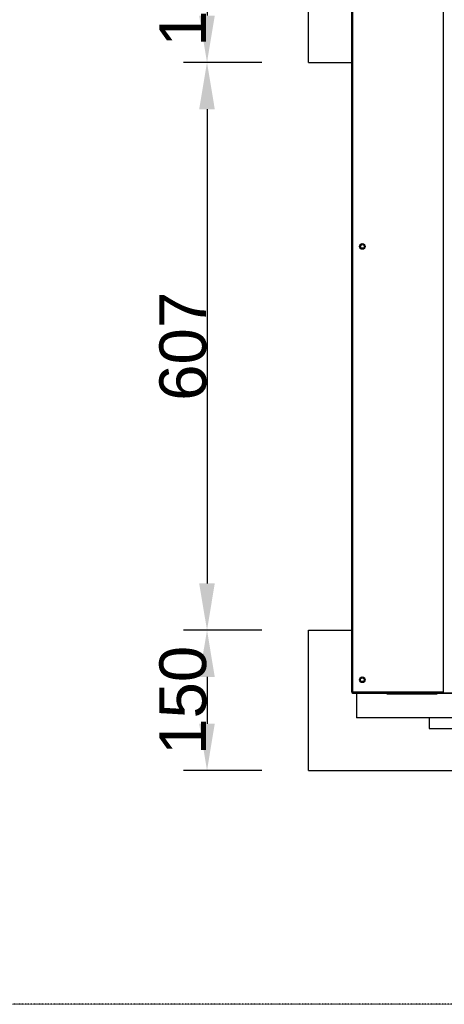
# Model space of a CAD drawing. Extents: x -90708 to 277869, y -117 to 207445.
# Tile 59 of 233: x -87901 to -87447, y 131148 to 132200. Entities that reach past the tile are written whole.
import ezdxf

# ---------------------------------------------------------------- set-up
doc = ezdxf.new("R2010")
doc.units = 0
doc.header["$MEASUREMENT"] = 0
doc.header["$PDMODE"] = 3
doc.header["$PDSIZE"] = 0.005
doc.linetypes.add('DASHDOT', pattern=[1, 0.5, -0.25, 0, -0.25])
doc.layers.get('Defpoints').update_dxf_attribs({"linetype": 'CONTINUOUS'})
for name, color, linetype in [('01-HLS2128_DESENHO COTADO', 7, 'CONTINUOUS'), ('ARQ - EQUIPO CONDENSADORA', 40, 'CONTINUOUS'), ('ARQ-DETALHES', 7, 'CONTINUOUS'), ('ARQ-GRELHAS', 30, 'CONTINUOUS'), ('ARQ-TEXTO4', 4, 'CONTINUOUS')]:
    doc.layers.add(name, color=color, linetype=linetype)
doc.layers.add('ARQ-COTAS', color=20, linetype='CONTINUOUS', lineweight=18)
doc.styles.add('ARIAL', font='arial.ttf')
doc.dimstyles.new('COTA-50', dxfattribs={"dimscale": 0, "dimtxt": 50, "dimasz": 50, "dimexe": 25, "dimexo": 50, "dimgap": 0.04, "dimtad": 1, "dimdec": 0, "dimzin": 9, "dimdsep": 46, "dimtxsty": 'ARIAL', "dimcen": 1, "dimdle": 75, "dimclrd": 256, "dimclre": 256, "dimclrt": 2, "dimaunit": 1, "dimadec": 0, "dimazin": 0, "dimtfac": 2, "dimtdec": 0, "dimtmove": 2, "dimatfit": 0, "dimfxl": 0.05, "dimtolj": 1, "dimtzin": 4, "dimarcsym": 0})

# ---------------------------------------------------------------- blocks, each defined once
blk = doc.blocks.new('*D1190')
at = {"layer": 'ARQ-COTAS', "lineweight": -2, "transparency": 16777216}
for p, q in [((-87642.4, 132304.8), (-87725.9, 132304.8)), ((-87700.9, 132254.8), (-87700.9, 132204.8)), ((-87642.4, 132154.8), (-87725.9, 132154.8))]:
    blk.add_line(p, q, dxfattribs=at)
at = {"layer": 'ARQ-COTAS', "transparency": 16777216}
for points in [[(-87709.3, 132254.8), (-87692.6, 132254.8), (-87700.9, 132304.8)], [(-87709.3, 132204.8), (-87692.6, 132204.8), (-87700.9, 132154.8)]]:
    blk.add_solid(points, dxfattribs=at)
at = {"layer": 'Defpoints', "color": 0, "transparency": 16777216}
for p in [(-87592.4, 132304.8), (-87700.9, 132154.8), (-87592.4, 132154.8)]:
    blk.add_point(p, dxfattribs=at)
at = {"layer": 'ARQ-COTAS', "color": 2, "transparency": 16777216, "insert": (-87726.5, 132229.8), "char_height": 50, "attachment_point": 5, "rotation": 90, "style": 'ARIAL'}
blk.add_mtext('\\A1;150', dxfattribs=at)
blk = doc.blocks.new('*D1191')
at = {"layer": 'ARQ-COTAS', "lineweight": -2, "transparency": 16777216}
for p, q in [((-87642.4, 132154.8), (-87725.9, 132154.8)), ((-87700.9, 132104.8), (-87700.9, 131597.7)), ((-87642.4, 131547.7), (-87725.9, 131547.7))]:
    blk.add_line(p, q, dxfattribs=at)
at = {"layer": 'ARQ-COTAS', "transparency": 16777216}
for points in [[(-87709.3, 132104.8), (-87692.6, 132104.8), (-87700.9, 132154.8)], [(-87709.3, 131597.7), (-87692.6, 131597.7), (-87700.9, 131547.7)]]:
    blk.add_solid(points, dxfattribs=at)
at = {"layer": 'Defpoints', "color": 0, "transparency": 16777216}
for p in [(-87592.4, 132154.8), (-87700.9, 131547.7), (-87592.4, 131547.7)]:
    blk.add_point(p, dxfattribs=at)
at = {"layer": 'ARQ-COTAS', "color": 2, "transparency": 16777216, "insert": (-87726.5, 131851.2), "char_height": 50, "attachment_point": 5, "rotation": 90, "style": 'ARIAL'}
blk.add_mtext('\\A1;607', dxfattribs=at)
blk = doc.blocks.new('*D1192')
at = {"layer": 'ARQ-COTAS', "lineweight": -2, "transparency": 16777216}
for p, q in [((-87642.4, 131547.7), (-87725.9, 131547.7)), ((-87700.9, 131497.7), (-87700.9, 131447.7)), ((-87642.4, 131397.7), (-87725.9, 131397.7))]:
    blk.add_line(p, q, dxfattribs=at)
at = {"layer": 'ARQ-COTAS', "transparency": 16777216}
for points in [[(-87709.3, 131497.7), (-87692.6, 131497.7), (-87700.9, 131547.7)], [(-87709.3, 131447.7), (-87692.6, 131447.7), (-87700.9, 131397.7)]]:
    blk.add_solid(points, dxfattribs=at)
at = {"layer": 'Defpoints', "color": 0, "transparency": 16777216}
for p in [(-87592.4, 131547.7), (-87700.9, 131397.7), (-87592.4, 131397.7)]:
    blk.add_point(p, dxfattribs=at)
at = {"layer": 'ARQ-COTAS', "color": 2, "transparency": 16777216, "insert": (-87726.5, 131472.7), "char_height": 50, "attachment_point": 5, "rotation": 90, "style": 'ARIAL'}
blk.add_mtext('\\A1;150', dxfattribs=at)

msp = doc.modelspace()

# ---------------------------------------------------------------- linework, layer by layer
at = {"layer": '01-HLS2128_DESENHO COTADO', "color": 7, "linetype": 'Continuous'}
msp.add_line((-86593.572, 131480.159), (-87545.072, 131480.159), dxfattribs=at)
at = {"layer": 'ARQ - EQUIPO CONDENSADORA', "linetype": 'Continuous'}
for p, q in [((-87546.322, 132235.408), (-87546.322, 131481.41)), ((-87545.072, 132235.408), (-87545.071, 131481.41)), ((-87448.322, 132236.659), (-87448.322, 131480.659)), ((-87545.072, 131481.41), (-87546.322, 131481.41)), ((-87545.071, 131481.41), (-87545.072, 131481.41)), ((-87545.072, 131480.159), (-87545.072, 131481.41)), ((-87448.322, 131481.41), (-87545.071, 131481.41)), ((-87540.823, 131480.159), (-87540.823, 131454.119)), ((-87507.823, 131479.119), (-87509.308, 131480.159)), ((-87454.773, 131479.119), (-87507.823, 131479.119)), ((-87448.322, 131480.659), (-87387.665, 131480.659)), ((-86598.723, 131454.119), (-87540.823, 131454.119))]:
    msp.add_line(p, q, dxfattribs=at)
for centre, radius in [((-87534.721, 131958.02), 3), ((-87534.622, 131958.019), 2), ((-87534.721, 131494.66), 3), ((-87534.723, 131494.66), 2)]:
    msp.add_circle(centre, radius, dxfattribs=at)
at = {"layer": 'ARQ-DETALHES'}
for p, q in [((-87592.372, 132154.771), (-87592.372, 132304.771)), ((-87592.372, 132154.771), (-87545.072, 132154.771)), ((-87592.372, 131547.669), (-87545.071, 131547.669)), ((-87592.372, 131397.669), (-87592.372, 131547.669)), ((-87592.372, 131397.669), (-84077.37, 131397.669))]:
    msp.add_line(p, q, dxfattribs=at)
at = {"layer": 'ARQ-GRELHAS', "linetype": 'DASHDOT', "ltscale": 0.05}
msp.add_lwpolyline([(-82856.871, 131147.665), (-90489.871, 131147.665), (-90489.871, 135148.665), (-82856.871, 135148.665)], close=True, dxfattribs=at)
at = {"layer": 'ARQ-TEXTO4'}
msp.add_lwpolyline([(-87463.323, 131454.119), (-87463.323, 131442.669), (-87363.323, 131442.669), (-87363.323, 131454.119)], dxfattribs=at)

# ---------------------------------------------------------------- dimensions: what is measured, and where the dimension line sits
at = {"layer": 'ARQ-COTAS'}
for base, p1, p2, picture, middle in [((-87700.936, 132154.771), (-87592.372, 132304.771), (-87592.372, 132154.771), '*D1190', (-87726.504, 132229.771)), ((-87700.936, 131547.669), (-87592.372, 132154.771), (-87592.372, 131547.669), '*D1191', (-87726.504, 131851.22)), ((-87700.936, 131397.669), (-87592.372, 131547.669), (-87592.372, 131397.669), '*D1192', (-87726.504, 131472.669))]:
    dim = msp.add_linear_dim(base=base, p1=p1, p2=p2, angle=90, dimstyle='COTA-50', override={"dimscale": 1}, dxfattribs=at)
    dim.commit()
    dim.dimension.update_dxf_attribs({"geometry": picture, "text_midpoint": middle})

doc.saveas('drawing.dxf')
